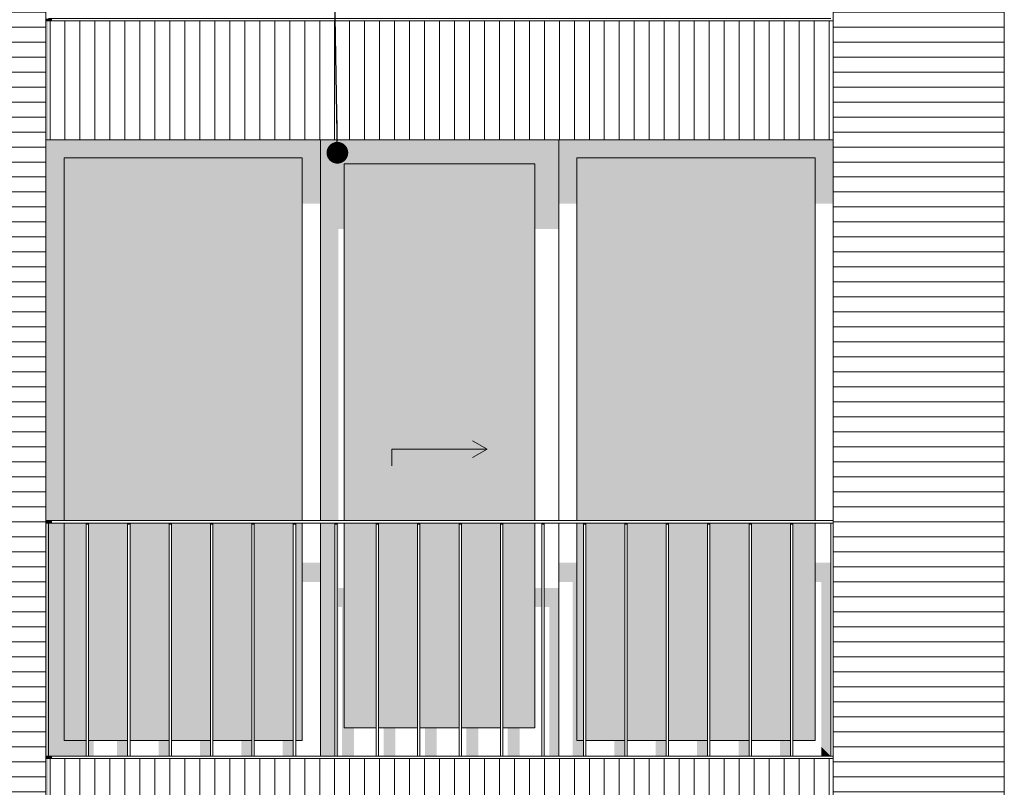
# Model space of a CAD drawing. Header units: millimetres. Extents: x -25778 to 297771, y -21930 to 17454.
# Tile 46 of 109: x 203019 to 207159, y -16850 to -13625. Entities that reach past the tile are written whole.
import ezdxf

# ---------------------------------------------------------------- set-up
doc = ezdxf.new("R2010")
doc.units = ezdxf.units.MM
doc.header["$MEASUREMENT"] = 0
for name, color, linetype in [('34 Balustrades', 7, 'Continuous'), ('34 Balustrades 2D arcering', 7, 'Continuous'), ('New_ Deuren', 7, 'Continuous'), ('New_ Ramen', 7, 'Continuous'), ('New_21 Buitenwanden', 7, 'Continuous'), ('New_21 Buitenwanden 2D arcering', 7, 'Continuous'), ('New_21 Buitenwanden Afdek-arcering', 7, 'Continuous'), ('Tekst_dim 1_ 100 .DO', 7, 'Continuous')]:
    doc.layers.add(name, color=color, linetype=linetype)
doc.dimstyles.new('GENERATED_STYLE__2', dxfattribs={"dimtxt": 0.18, "dimasz": 182.4, "dimexe": 0.18, "dimexo": 0.0625, "dimgap": 0, "dimtad": 0, "dimtih": 1, "dimtoh": 1, "dimdec": 4, "dimzin": 0, "dimdsep": 46, "dimcen": 0.09, "dimadec": 0, "dimazin": 0, "dimtfac": 1, "dimtdec": 4, "dimtmove": 0, "dimatfit": 3, "dimldrblk": 'ARROWHEAD_11', "dimfxl": 1, "dimtolj": 1, "dimtzin": 0, "dimarcsym": 0})
pattern_1 = [(90, (189034.255, -19829.75), (63, 0), [])]

# ---------------------------------------------------------------- blocks, each defined once
blk = doc.blocks.new('Section Element_975_4', base_point=(189034.3, -19829.7))
at = {"layer": 'New_21 Buitenwanden Afdek-arcering', "linetype": 'Continuous', "lineweight": 0, "true_color": 0x000000}
h = blk.add_hatch(dxfattribs=at)
h.set_pattern_fill('920_Lijnen_horz__63_0004', color=18, style=0, pattern_type=2)
h.set_pattern_definition([(180, (189034.255, -19829.75), (0, 63), [])])
h.paths.add_polyline_path([(207159.3, -13629.7), (206439.3, -13629.7), (206439.3, -16729.7), (207159.3, -16729.7)])
at = {"layer": 'New_21 Buitenwanden', "color": 7, "linetype": 'Continuous', "lineweight": 0}
for p, q in [((206439.3, -13629.7), (206439.3, -16729.7)), ((207159.3, -16729.7), (207159.3, -13629.7))]:
    blk.add_line(p, q, dxfattribs=at)
blk = doc.blocks.new('Section Element_976_4', base_point=(189034.3, -19829.7))
at = {"layer": 'New_21 Buitenwanden 2D arcering', "linetype": 'Continuous', "lineweight": 0, "true_color": 0x1e2122}
blk.add_hatch(color=250, dxfattribs=at).paths.add_polyline_path([(207159.3, -10479.7), (206439.3, -10479.7), (206439.3, -10508), (207159.3, -10508)])
at = {"layer": 'New_21 Buitenwanden Afdek-arcering', "linetype": 'Continuous', "lineweight": 0, "true_color": 0x000000}
h = blk.add_hatch(dxfattribs=at)
h.set_pattern_fill('920_Lijnen_horz__63_0004', color=18, style=0, pattern_type=2)
h.set_pattern_definition([(180, (189034.255, -19829.75), (0, 63), [])])
h.paths.add_polyline_path([(207159.3, -10479.7), (206439.3, -10479.7), (206439.3, -13629.7), (207159.3, -13629.7)])
at = {"layer": 'New_21 Buitenwanden', "color": 7, "linetype": 'Continuous', "lineweight": 0}
for p, q in [((207159.3, -13629.7), (207159.3, -10479.7)), ((206439.3, -11029.7), (206439.3, -13629.7))]:
    blk.add_line(p, q, dxfattribs=at)
blk = doc.blocks.new('Section Element_986_4', base_point=(189034.3, -19829.7))
at = {"layer": 'New_21 Buitenwanden 2D arcering', "linetype": 'Continuous', "lineweight": 0, "true_color": 0x1e2122}
blk.add_hatch(color=250, dxfattribs=at).paths.add_polyline_path([(203129.3, -13629.7), (203129.3, -14129.7), (203139.3, -14129.7), (203139.3, -13629.7)])
at = {"layer": 'New_21 Buitenwanden Afdek-arcering', "linetype": 'Continuous', "lineweight": 0, "true_color": 0x000000}
h = blk.add_hatch(dxfattribs=at)
h.set_pattern_fill('930_Lijnen_vert__63_0004', color=18, style=0, pattern_type=2)
h.set_pattern_definition(pattern_1)
h.paths.add_polyline_path([(203129.3, -13629.7), (203129.3, -14129.7), (206439.3, -14129.7), (206439.3, -13629.7)])
at = {"layer": 'New_21 Buitenwanden', "color": 7, "linetype": 'Continuous', "lineweight": 0}
for p, q in [((203129.3, -13629.7), (206439.3, -13629.7)), ((203129.3, -14129.7), (206439.3, -14129.7))]:
    blk.add_line(p, q, dxfattribs=at)
blk = doc.blocks.new('Section Element_997_4', base_point=(189034.3, -19829.7))
at = {"layer": 'New_21 Buitenwanden Afdek-arcering', "linetype": 'Continuous', "lineweight": 0, "true_color": 0x000000}
h = blk.add_hatch(dxfattribs=at)
h.set_pattern_fill('920_Lijnen_horz__63_0004', color=18, style=0, pattern_type=2)
h.set_pattern_definition([(0, (189034.255, -19829.75), (0, 63), [])])
h.paths.add_polyline_path([(203129.3, -19929.7), (203129.3, -16729.7), (202559.3, -16729.7), (202559.3, -19929.7)])
at = {"layer": 'New_21 Buitenwanden', "color": 7, "linetype": 'Continuous', "lineweight": 0}
for p, q in [((202559.3, -16729.7), (202559.3, -19929.7)), ((203129.3, -19929.7), (203129.3, -16729.7))]:
    blk.add_line(p, q, dxfattribs=at)
blk = doc.blocks.new('Section Element_998_4', base_point=(189034.3, -19829.7))
at = {"layer": 'New_21 Buitenwanden Afdek-arcering', "linetype": 'Continuous', "lineweight": 0, "true_color": 0x000000}
h = blk.add_hatch(dxfattribs=at)
h.set_pattern_fill('920_Lijnen_horz__63_0004', color=18, style=0, pattern_type=2)
h.set_pattern_definition([(0, (189034.255, -19829.75), (0, 63), [])])
h.paths.add_polyline_path([(207159.3, -19929.7), (207159.3, -16729.7), (206439.3, -16729.7), (206439.3, -19929.7)])
at = {"layer": 'New_21 Buitenwanden', "color": 7, "linetype": 'Continuous', "lineweight": 0}
for p, q in [((206439.3, -19929.7), (206439.3, -16729.7)), ((207159.3, -19929.7), (207159.3, -16729.7))]:
    blk.add_line(p, q, dxfattribs=at)
blk = doc.blocks.new('Section Element_1017_4', base_point=(189034.3, -19829.7))
at = {"layer": 'New_21 Buitenwanden Afdek-arcering', "linetype": 'Continuous', "lineweight": 0, "true_color": 0x000000}
h = blk.add_hatch(dxfattribs=at)
h.set_pattern_fill('920_Lijnen_horz__63_0004', color=18, style=0, pattern_type=2)
h.set_pattern_definition([(180, (189034.255, -19829.75), (0, 63), [])])
h.paths.add_polyline_path([(202559.3, -13629.7), (202559.3, -16729.7), (203129.3, -16729.7), (203129.3, -13629.7)])
at = {"layer": 'New_21 Buitenwanden', "color": 7, "linetype": 'Continuous', "lineweight": 0}
for p, q in [((202559.3, -13629.7), (202559.3, -16729.7)), ((203129.3, -13629.7), (203129.3, -16729.7))]:
    blk.add_line(p, q, dxfattribs=at)
blk = doc.blocks.new('Section Element_1018_4', base_point=(189034.3, -19829.7))
at = {"layer": 'New_21 Buitenwanden 2D arcering', "linetype": 'Continuous', "lineweight": 0, "true_color": 0x1e2122}
blk.add_hatch(color=250, dxfattribs=at).paths.add_polyline_path([(202559.3, -10479.7), (202559.3, -10508), (203129.3, -10508), (203129.3, -10479.7)])
at = {"layer": 'New_21 Buitenwanden Afdek-arcering', "linetype": 'Continuous', "lineweight": 0, "true_color": 0x000000}
h = blk.add_hatch(dxfattribs=at)
h.set_pattern_fill('920_Lijnen_horz__63_0004', color=18, style=0, pattern_type=2)
h.set_pattern_definition([(180, (189034.255, -19829.75), (0, 63), [])])
h.paths.add_polyline_path([(202559.3, -10479.7), (202559.3, -13629.7), (203129.3, -13629.7), (203129.3, -10479.7)])
at = {"layer": 'New_21 Buitenwanden', "color": 7, "linetype": 'Continuous', "lineweight": 0}
for p, q in [((202559.3, -10479.7), (202559.3, -13629.7)), ((203129.3, -11029.7), (203129.3, -13629.7))]:
    blk.add_line(p, q, dxfattribs=at)
blk = doc.blocks.new('Section Element_1020_4', base_point=(189034.3, -19829.7))
at = {"layer": 'New_21 Buitenwanden 2D arcering', "linetype": 'Continuous', "lineweight": 0, "true_color": 0x1e2122}
blk.add_hatch(color=250, dxfattribs=at).paths.add_polyline_path([(203129.3, -16729.7), (203129.3, -17229.7), (203139.3, -17229.7), (203139.3, -16729.7)])
at = {"layer": 'New_21 Buitenwanden Afdek-arcering', "linetype": 'Continuous', "lineweight": 0, "true_color": 0x000000}
h = blk.add_hatch(dxfattribs=at)
h.set_pattern_fill('930_Lijnen_vert__63_0004', color=18, style=0, pattern_type=2)
h.set_pattern_definition(pattern_1)
h.paths.add_polyline_path([(203129.3, -16729.7), (203129.3, -17229.7), (206439.3, -17229.7), (206439.3, -16729.7)])
at = {"layer": 'New_21 Buitenwanden', "color": 7, "linetype": 'Continuous', "lineweight": 0}
for p, q in [((203129.3, -16729.7), (206439.3, -16729.7)), ((203129.3, -17229.7), (206439.3, -17229.7))]:
    blk.add_line(p, q, dxfattribs=at)
blk = doc.blocks.new('Section Element_1042_4', base_point=(189034.3, -19829.7))
at = {"layer": '34 Balustrades 2D arcering', "linetype": 'Continuous', "lineweight": 0, "true_color": 0x1e2122}
blk.add_hatch(color=250, dxfattribs=at).paths.add_polyline_path([(203129.3, -13619.7), (203129.3, -13629.7), (203154.3, -13629.7), (203154.3, -13619.7)])
at = {"layer": '34 Balustrades', "color": 9, "linetype": 'Continuous', "lineweight": 0}
blk.add_line((206429.3, -13619.7), (203139.3, -13619.7), dxfattribs=at)
blk = doc.blocks.new('Section Element_1045_4', base_point=(189034.3, -19829.7))
at = {"layer": '34 Balustrades 2D arcering', "linetype": 'Continuous', "lineweight": 0, "true_color": 0x1e2122}
blk.add_hatch(color=250, dxfattribs=at).paths.add_polyline_path([(203129.3, -15739.7), (203154.3, -15739.7), (203154.3, -15729.7), (203129.3, -15729.7)])
at = {"layer": '34 Balustrades', "color": 9, "linetype": 'Continuous', "lineweight": 0}
for p, q in [((206439.3, -15729.7), (203129.3, -15729.7)), ((206429.3, -15739.7), (203139.3, -15739.7))]:
    blk.add_line(p, q, dxfattribs=at)
blk = doc.blocks.new('Section Element_1046_4', base_point=(189034.3, -19829.7))
at = {"layer": '34 Balustrades 2D arcering', "linetype": 'Continuous', "lineweight": 0, "true_color": 0x1e2122}
blk.add_hatch(color=250, dxfattribs=at).paths.add_polyline_path([(203129.3, -16729.7), (203154.3, -16729.7), (203154.3, -16719.7), (203129.3, -16719.7)])
at = {"layer": '34 Balustrades', "color": 9, "linetype": 'Continuous', "lineweight": 0}
blk.add_line((206429.3, -16719.7), (203139.3, -16719.7), dxfattribs=at)
blk = doc.blocks.new('Section Element_1047_4', base_point=(189034.3, -19829.7))
at = {"layer": 'New_21 Buitenwanden 2D arcering', "linetype": 'Continuous', "lineweight": 0, "true_color": 0x1e2122}
for points in [[(206439.3, -14129.7), (205285.3, -14129.7), (205361.3, -14205.7), (206363.3, -14205.7)], [(205361.3, -14205.7), (205285.3, -14129.7), (205285.3, -14398.4), (205361.3, -14398.4)], [(206439.3, -14129.7), (206363.3, -14205.7), (206363.3, -14398.4), (206439.3, -14398.4)], [(206363.3, -14205.7), (205361.3, -14205.7), (205361.3, -15729.7), (205396.3, -15729.7), (205396.3, -14447.9), (206363.3, -14447.9)], [(205361.3, -16653.7), (205389, -16653.7), (205389, -15739.7), (205361.3, -15739.7)], [(205361.3, -15906.5), (205285.3, -15906.5), (205285.3, -15987.2), (205344.8, -15987.2), (205344.8, -16670.2), (205361.3, -16653.7)], [(206429.3, -15906.5), (206363.3, -15906.5), (206363.3, -15987.2), (206390, -15987.2), (206390, -16680.5), (206429.3, -16719.7)], [(205399, -16653.7), (205429.8, -16653.7), (205429.8, -16036.7), (205554, -16036.7), (205554, -16653.7), (205563.2, -16653.7), (205563.2, -15956), (205399, -15956)], [(205573.2, -16653.7), (205604, -16653.7), (205604, -16036.7), (205728.2, -16036.7), (205728.2, -16653.7), (205737.4, -16653.7), (205737.4, -15956), (205573.2, -15956)], [(205747.4, -16653.7), (205778.2, -16653.7), (205778.2, -16036.7), (205902.4, -16036.7), (205902.4, -16653.7), (205911.6, -16653.7), (205911.6, -15956), (205747.4, -15956)], [(205921.6, -16653.7), (205952.4, -16653.7), (205952.4, -16036.7), (206076.6, -16036.7), (206076.6, -16653.7), (206085.8, -16653.7), (206085.8, -15956), (205921.6, -15956)], [(206095.8, -16653.7), (206126.6, -16653.7), (206126.6, -16036.7), (206250.8, -16036.7), (206250.8, -16653.7), (206260, -16653.7), (206260, -15956), (206095.8, -15956)], [(206270, -16653.7), (206300.8, -16653.7), (206300.8, -16036.7), (206363.3, -16036.7), (206363.3, -15956), (206270, -15956)], [(205361.3, -16653.7), (205344.8, -16670.2), (205344.8, -16719.7), (205389, -16719.7), (205389, -16653.7)], [(205563.2, -16653.7), (205519, -16653.7), (205519, -16719.7), (205563.2, -16719.7)], [(205737.4, -16653.7), (205693.2, -16653.7), (205693.2, -16719.7), (205737.4, -16719.7)], [(205911.6, -16653.7), (205867.4, -16653.7), (205867.4, -16719.7), (205911.6, -16719.7)], [(206085.8, -16653.7), (206041.6, -16653.7), (206041.6, -16719.7), (206085.8, -16719.7)], [(206260, -16653.7), (206215.8, -16653.7), (206215.8, -16719.7), (206260, -16719.7)], [(206429.3, -16719.7), (206390, -16680.5), (206390, -16719.7)]]:
    blk.add_hatch(color=250, dxfattribs=at).paths.add_polyline_path(points)
at = {"layer": 'New_21 Buitenwanden Afdek-arcering', "linetype": 'Continuous', "lineweight": 0, "true_color": 0x99a3a6}
for points in [[(206363.3, -14205.7), (205361.3, -14205.7), (205361.3, -15729.7), (206363.3, -15729.7)], [(205361.3, -16653.7), (205389, -16653.7), (205389, -15739.7), (205361.3, -15739.7)], [(205399, -16653.7), (205563.2, -16653.7), (205563.2, -15739.7), (205399, -15739.7)], [(205737.4, -15739.7), (205573.2, -15739.7), (205573.2, -16653.7), (205737.4, -16653.7)], [(205911.6, -15739.7), (205747.4, -15739.7), (205747.4, -16653.7), (205911.6, -16653.7)], [(205921.6, -15739.7), (205921.6, -16653.7), (206085.8, -16653.7), (206085.8, -15739.7)], [(206095.8, -15739.7), (206095.8, -16653.7), (206260, -16653.7), (206260, -15739.7)], [(206270, -16653.7), (206363.3, -16653.7), (206363.3, -15739.7), (206270, -15739.7)]]:
    blk.add_hatch(color=253, dxfattribs=at).paths.add_polyline_path(points)
at = {"layer": 'New_ Ramen', "color": 7, "linetype": 'Continuous', "lineweight": 0}
for p, q in [((205285.3, -14129.7), (205285.3, -15729.7)), ((205361.3, -15729.7), (205361.3, -14205.7)), ((205361.3, -14205.7), (206363.3, -14205.7)), ((206363.3, -14205.7), (206363.3, -15729.7)), ((205285.3, -15739.7), (205285.3, -16719.7)), ((205361.3, -16653.7), (205361.3, -15739.7)), ((206363.3, -15739.7), (206363.3, -16653.7)), ((205389, -16653.7), (205361.3, -16653.7)), ((205563.2, -16653.7), (205399, -16653.7)), ((205737.4, -16653.7), (205573.2, -16653.7)), ((205911.6, -16653.7), (205747.4, -16653.7)), ((206085.8, -16653.7), (205921.6, -16653.7)), ((206260, -16653.7), (206095.8, -16653.7)), ((206363.3, -16653.7), (206270, -16653.7))]:
    blk.add_line(p, q, dxfattribs=at)
blk = doc.blocks.new('Section Element_1048_4', base_point=(189034.3, -19829.7))
at = {"layer": 'New_21 Buitenwanden 2D arcering', "linetype": 'Continuous', "lineweight": 0, "true_color": 0x1e2122}
for points in [[(203129.3, -14129.7), (203129.3, -15729.7), (203205.3, -15729.7), (203205.3, -14205.7)], [(204207.3, -14205.7), (204283.3, -14129.7), (203129.3, -14129.7), (203205.3, -14205.7)], [(204207.3, -14205.7), (204207.3, -14398.4), (204283.3, -14398.4), (204283.3, -14129.7)], [(204207.3, -14205.7), (203205.3, -14205.7), (203205.3, -15729.7), (203364.3, -15729.7), (203364.3, -14447.9), (204207.3, -14447.9)], [(203139.3, -16719.7), (203205.3, -16653.7), (203205.3, -15739.7), (203139.3, -15739.7)], [(203205.3, -16653.7), (203298.5, -16653.7), (203298.5, -15739.7), (203205.3, -15739.7)], [(203308.5, -16653.7), (203364.3, -16653.7), (203364.3, -16036.7), (203463.5, -16036.7), (203463.5, -16653.7), (203472.7, -16653.7), (203472.7, -15956), (203364.3, -15956), (203364.3, -15739.7), (203308.5, -15739.7)], [(204207.3, -15987.2), (204283.3, -15987.2), (204283.3, -15906.5), (204207.3, -15906.5)], [(203482.7, -16653.7), (203513.5, -16653.7), (203513.5, -16036.7), (203637.7, -16036.7), (203637.7, -16653.7), (203646.9, -16653.7), (203646.9, -15956), (203482.7, -15956)], [(203656.9, -16653.7), (203687.7, -16653.7), (203687.7, -16036.7), (203811.9, -16036.7), (203811.9, -16653.7), (203821.1, -16653.7), (203821.1, -15956), (203656.9, -15956)], [(203831.1, -16653.7), (203861.9, -16653.7), (203861.9, -16036.7), (203986.1, -16036.7), (203986.1, -16653.7), (203995.3, -16653.7), (203995.3, -15956), (203831.1, -15956)], [(204005.3, -16653.7), (204036.1, -16653.7), (204036.1, -16036.7), (204160.3, -16036.7), (204160.3, -16653.7), (204169.5, -16653.7), (204169.5, -15956), (204005.3, -15956)], [(204179.5, -16653.7), (204207.3, -16653.7), (204207.3, -15956), (204179.5, -15956)], [(203205.3, -16653.7), (203139.3, -16719.7), (203298.5, -16719.7), (203298.5, -16653.7)], [(203308.5, -16719.7), (203329.3, -16719.7), (203329.3, -16653.7), (203308.5, -16653.7)], [(203428.5, -16719.7), (203472.7, -16719.7), (203472.7, -16653.7), (203428.5, -16653.7)], [(203646.9, -16653.7), (203602.7, -16653.7), (203602.7, -16719.7), (203646.9, -16719.7)], [(203821.1, -16653.7), (203776.9, -16653.7), (203776.9, -16719.7), (203821.1, -16719.7)], [(203995.3, -16653.7), (203951.1, -16653.7), (203951.1, -16719.7), (203995.3, -16719.7)], [(204169.5, -16653.7), (204125.3, -16653.7), (204125.3, -16719.7), (204169.5, -16719.7)]]:
    blk.add_hatch(color=250, dxfattribs=at).paths.add_polyline_path(points)
at = {"layer": 'New_21 Buitenwanden Afdek-arcering', "linetype": 'Continuous', "lineweight": 0, "true_color": 0x99a3a6}
for points in [[(204207.3, -14205.7), (203205.3, -14205.7), (203205.3, -15729.7), (204207.3, -15729.7)], [(203205.3, -16653.7), (203298.5, -16653.7), (203298.5, -15739.7), (203205.3, -15739.7)], [(203308.5, -16653.7), (203472.7, -16653.7), (203472.7, -15739.7), (203308.5, -15739.7)], [(203646.9, -15739.7), (203482.7, -15739.7), (203482.7, -16653.7), (203646.9, -16653.7)], [(203656.9, -16653.7), (203821.1, -16653.7), (203821.1, -15739.7), (203656.9, -15739.7)], [(203831.1, -15739.7), (203831.1, -16653.7), (203995.3, -16653.7), (203995.3, -15739.7)], [(204005.3, -15739.7), (204005.3, -16653.7), (204169.5, -16653.7), (204169.5, -15739.7)], [(204179.5, -15739.7), (204179.5, -16653.7), (204207.3, -16653.7), (204207.3, -15739.7)]]:
    blk.add_hatch(color=253, dxfattribs=at).paths.add_polyline_path(points)
at = {"layer": 'New_ Ramen', "color": 7, "linetype": 'Continuous', "lineweight": 0}
for p, q in [((204283.3, -15729.7), (204283.3, -14129.7)), ((203205.3, -15729.7), (203205.3, -14205.7)), ((203205.3, -14205.7), (204207.3, -14205.7)), ((204207.3, -14205.7), (204207.3, -15729.7)), ((203205.3, -16653.7), (203205.3, -15739.7)), ((204207.3, -15739.7), (204207.3, -16653.7)), ((204283.3, -16719.7), (204283.3, -15739.7)), ((203298.5, -16653.7), (203205.3, -16653.7)), ((203472.7, -16653.7), (203308.5, -16653.7)), ((203646.9, -16653.7), (203482.7, -16653.7)), ((203821.1, -16653.7), (203656.9, -16653.7)), ((203995.3, -16653.7), (203831.1, -16653.7)), ((204169.5, -16653.7), (204005.3, -16653.7)), ((204207.3, -16653.7), (204179.5, -16653.7))]:
    blk.add_line(p, q, dxfattribs=at)
blk = doc.blocks.new('Section Element_1078_4', base_point=(189034.3, -19829.7))
at = {"layer": '34 Balustrades 2D arcering', "linetype": 'Continuous', "lineweight": 0, "true_color": 0x1e2122}
blk.add_hatch(color=250, dxfattribs=at).paths.add_polyline_path([(206270, -15739.7), (206260, -15739.7), (206260, -15746.8), (206270, -15746.8)])
at = {"layer": '34 Balustrades', "color": 9, "linetype": 'Continuous', "lineweight": 0}
for p, q in [((206260, -16719.7), (206260, -15739.7)), ((206270, -16719.7), (206270, -15739.7))]:
    blk.add_line(p, q, dxfattribs=at)
blk = doc.blocks.new('Section Element_1079_4', base_point=(189034.3, -19829.7))
at = {"layer": '34 Balustrades 2D arcering', "linetype": 'Continuous', "lineweight": 0, "true_color": 0x1e2122}
blk.add_hatch(color=250, dxfattribs=at).paths.add_polyline_path([(206095.8, -15739.7), (206085.8, -15739.7), (206085.8, -15746.8), (206095.8, -15746.8)])
at = {"layer": '34 Balustrades', "color": 9, "linetype": 'Continuous', "lineweight": 0}
for p, q in [((206085.8, -16719.7), (206085.8, -15739.7)), ((206095.8, -16719.7), (206095.8, -15739.7))]:
    blk.add_line(p, q, dxfattribs=at)
blk = doc.blocks.new('Section Element_1080_4', base_point=(189034.3, -19829.7))
at = {"layer": '34 Balustrades 2D arcering', "linetype": 'Continuous', "lineweight": 0, "true_color": 0x1e2122}
blk.add_hatch(color=250, dxfattribs=at).paths.add_polyline_path([(205921.6, -15739.7), (205911.6, -15739.7), (205911.6, -15746.8), (205921.6, -15746.8)])
at = {"layer": '34 Balustrades', "color": 9, "linetype": 'Continuous', "lineweight": 0}
for p, q in [((205911.6, -16719.7), (205911.6, -15739.7)), ((205921.6, -16719.7), (205921.6, -15739.7))]:
    blk.add_line(p, q, dxfattribs=at)
blk = doc.blocks.new('Section Element_1081_4', base_point=(189034.3, -19829.7))
at = {"layer": '34 Balustrades 2D arcering', "linetype": 'Continuous', "lineweight": 0, "true_color": 0x1e2122}
blk.add_hatch(color=250, dxfattribs=at).paths.add_polyline_path([(205747.4, -15739.7), (205737.4, -15739.7), (205737.4, -15746.8), (205747.4, -15746.8)])
at = {"layer": '34 Balustrades', "color": 9, "linetype": 'Continuous', "lineweight": 0}
for p, q in [((205737.4, -16719.7), (205737.4, -15739.7)), ((205747.4, -16719.7), (205747.4, -15739.7))]:
    blk.add_line(p, q, dxfattribs=at)
blk = doc.blocks.new('Section Element_1082_4', base_point=(189034.3, -19829.7))
at = {"layer": '34 Balustrades 2D arcering', "linetype": 'Continuous', "lineweight": 0, "true_color": 0x1e2122}
blk.add_hatch(color=250, dxfattribs=at).paths.add_polyline_path([(205563.2, -15746.8), (205573.2, -15746.8), (205573.2, -15739.7), (205563.2, -15739.7)])
at = {"layer": '34 Balustrades', "color": 9, "linetype": 'Continuous', "lineweight": 0}
for p, q in [((205563.2, -16719.7), (205563.2, -15739.7)), ((205573.2, -16719.7), (205573.2, -15739.7))]:
    blk.add_line(p, q, dxfattribs=at)
blk = doc.blocks.new('Section Element_1083_4', base_point=(189034.3, -19829.7))
at = {"layer": '34 Balustrades 2D arcering', "linetype": 'Continuous', "lineweight": 0, "true_color": 0x1e2122}
blk.add_hatch(color=250, dxfattribs=at).paths.add_polyline_path([(205389, -15739.7), (205389, -15746.8), (205399, -15746.8), (205399, -15739.7)])
at = {"layer": '34 Balustrades', "color": 9, "linetype": 'Continuous', "lineweight": 0}
for p, q in [((205389, -16719.7), (205389, -15739.7)), ((205399, -16719.7), (205399, -15739.7))]:
    blk.add_line(p, q, dxfattribs=at)
blk = doc.blocks.new('Section Element_1084_4', base_point=(189034.3, -19829.7))
at = {"layer": '34 Balustrades 2D arcering', "linetype": 'Continuous', "lineweight": 0, "true_color": 0x1e2122}
blk.add_hatch(color=250, dxfattribs=at).paths.add_polyline_path([(205224.8, -15739.7), (205214.8, -15739.7), (205214.8, -15746.8), (205224.8, -15746.8)])
at = {"layer": '34 Balustrades', "color": 9, "linetype": 'Continuous', "lineweight": 0}
for p, q in [((205214.8, -16719.7), (205214.8, -15739.7)), ((205224.8, -16719.7), (205224.8, -15739.7))]:
    blk.add_line(p, q, dxfattribs=at)
blk = doc.blocks.new('Section Element_1085_4', base_point=(189034.3, -19829.7))
at = {"layer": '34 Balustrades 2D arcering', "linetype": 'Continuous', "lineweight": 0, "true_color": 0x1e2122}
blk.add_hatch(color=250, dxfattribs=at).paths.add_polyline_path([(205050.6, -15739.7), (205040.6, -15739.7), (205040.6, -15746.8), (205050.6, -15746.8)])
at = {"layer": '34 Balustrades', "color": 9, "linetype": 'Continuous', "lineweight": 0}
for p, q in [((205040.6, -16719.7), (205040.6, -15739.7)), ((205050.6, -16719.7), (205050.6, -15739.7))]:
    blk.add_line(p, q, dxfattribs=at)
blk = doc.blocks.new('Section Element_1086_4', base_point=(189034.3, -19829.7))
at = {"layer": '34 Balustrades 2D arcering', "linetype": 'Continuous', "lineweight": 0, "true_color": 0x1e2122}
blk.add_hatch(color=250, dxfattribs=at).paths.add_polyline_path([(204876.4, -15739.7), (204866.4, -15739.7), (204866.4, -15746.8), (204876.4, -15746.8)])
at = {"layer": '34 Balustrades', "color": 9, "linetype": 'Continuous', "lineweight": 0}
for p, q in [((204866.4, -16719.7), (204866.4, -15739.7)), ((204876.4, -16719.7), (204876.4, -15739.7))]:
    blk.add_line(p, q, dxfattribs=at)
blk = doc.blocks.new('Section Element_1087_4', base_point=(189034.3, -19829.7))
at = {"layer": '34 Balustrades 2D arcering', "linetype": 'Continuous', "lineweight": 0, "true_color": 0x1e2122}
blk.add_hatch(color=250, dxfattribs=at).paths.add_polyline_path([(204702.1, -15739.7), (204692.1, -15739.7), (204692.1, -15746.8), (204702.1, -15746.8)])
at = {"layer": '34 Balustrades', "color": 9, "linetype": 'Continuous', "lineweight": 0}
for p, q in [((204692.1, -16719.7), (204692.1, -15739.7)), ((204702.1, -16719.7), (204702.1, -15739.7))]:
    blk.add_line(p, q, dxfattribs=at)
blk = doc.blocks.new('Section Element_1088_4', base_point=(189034.3, -19829.7))
at = {"layer": '34 Balustrades 2D arcering', "linetype": 'Continuous', "lineweight": 0, "true_color": 0x1e2122}
blk.add_hatch(color=250, dxfattribs=at).paths.add_polyline_path([(204527.9, -15739.7), (204517.9, -15739.7), (204517.9, -15746.8), (204527.9, -15746.8)])
at = {"layer": '34 Balustrades', "color": 9, "linetype": 'Continuous', "lineweight": 0}
for p, q in [((204517.9, -16719.7), (204517.9, -15739.7)), ((204527.9, -16719.7), (204527.9, -15739.7))]:
    blk.add_line(p, q, dxfattribs=at)
blk = doc.blocks.new('Section Element_1089_4', base_point=(189034.3, -19829.7))
at = {"layer": '34 Balustrades 2D arcering', "linetype": 'Continuous', "lineweight": 0, "true_color": 0x1e2122}
blk.add_hatch(color=250, dxfattribs=at).paths.add_polyline_path([(204353.7, -15739.7), (204343.7, -15739.7), (204343.7, -15746.8), (204353.7, -15746.8)])
at = {"layer": '34 Balustrades', "color": 9, "linetype": 'Continuous', "lineweight": 0}
for p, q in [((204343.7, -16719.7), (204343.7, -15739.7)), ((204353.7, -16719.7), (204353.7, -15739.7))]:
    blk.add_line(p, q, dxfattribs=at)
blk = doc.blocks.new('Section Element_1090_4', base_point=(189034.3, -19829.7))
at = {"layer": '34 Balustrades 2D arcering', "linetype": 'Continuous', "lineweight": 0, "true_color": 0x1e2122}
blk.add_hatch(color=250, dxfattribs=at).paths.add_polyline_path([(204169.5, -15746.8), (204179.5, -15746.8), (204179.5, -15739.7), (204169.5, -15739.7)])
at = {"layer": '34 Balustrades', "color": 9, "linetype": 'Continuous', "lineweight": 0}
for p, q in [((204169.5, -16719.7), (204169.5, -15739.7)), ((204179.5, -16719.7), (204179.5, -15739.7))]:
    blk.add_line(p, q, dxfattribs=at)
blk = doc.blocks.new('Section Element_1091_4', base_point=(189034.3, -19829.7))
at = {"layer": '34 Balustrades 2D arcering', "linetype": 'Continuous', "lineweight": 0, "true_color": 0x1e2122}
blk.add_hatch(color=250, dxfattribs=at).paths.add_polyline_path([(203995.3, -15746.8), (204005.3, -15746.8), (204005.3, -15739.7), (203995.3, -15739.7)])
at = {"layer": '34 Balustrades', "color": 9, "linetype": 'Continuous', "lineweight": 0}
for p, q in [((203995.3, -16719.7), (203995.3, -15739.7)), ((204005.3, -16719.7), (204005.3, -15739.7))]:
    blk.add_line(p, q, dxfattribs=at)
blk = doc.blocks.new('Section Element_1092_4', base_point=(189034.3, -19829.7))
at = {"layer": '34 Balustrades 2D arcering', "linetype": 'Continuous', "lineweight": 0, "true_color": 0x1e2122}
blk.add_hatch(color=250, dxfattribs=at).paths.add_polyline_path([(203831.1, -15739.7), (203821.1, -15739.7), (203821.1, -15746.8), (203831.1, -15746.8)])
at = {"layer": '34 Balustrades', "color": 9, "linetype": 'Continuous', "lineweight": 0}
for p, q in [((203821.1, -16719.7), (203821.1, -15739.7)), ((203831.1, -16719.7), (203831.1, -15739.7))]:
    blk.add_line(p, q, dxfattribs=at)
blk = doc.blocks.new('Section Element_1093_4', base_point=(189034.3, -19829.7))
at = {"layer": '34 Balustrades 2D arcering', "linetype": 'Continuous', "lineweight": 0, "true_color": 0x1e2122}
blk.add_hatch(color=250, dxfattribs=at).paths.add_polyline_path([(203656.9, -15739.7), (203646.9, -15739.7), (203646.9, -15746.8), (203656.9, -15746.8)])
at = {"layer": '34 Balustrades', "color": 9, "linetype": 'Continuous', "lineweight": 0}
for p, q in [((203646.9, -16719.7), (203646.9, -15739.7)), ((203656.9, -16719.7), (203656.9, -15739.7))]:
    blk.add_line(p, q, dxfattribs=at)
blk = doc.blocks.new('Section Element_1094_4', base_point=(189034.3, -19829.7))
at = {"layer": '34 Balustrades 2D arcering', "linetype": 'Continuous', "lineweight": 0, "true_color": 0x1e2122}
blk.add_hatch(color=250, dxfattribs=at).paths.add_polyline_path([(203482.7, -15739.7), (203472.7, -15739.7), (203472.7, -15746.8), (203482.7, -15746.8)])
at = {"layer": '34 Balustrades', "color": 9, "linetype": 'Continuous', "lineweight": 0}
for p, q in [((203472.7, -16719.7), (203472.7, -15739.7)), ((203482.7, -16719.7), (203482.7, -15739.7))]:
    blk.add_line(p, q, dxfattribs=at)
blk = doc.blocks.new('Section Element_1095_4', base_point=(189034.3, -19829.7))
at = {"layer": '34 Balustrades 2D arcering', "linetype": 'Continuous', "lineweight": 0, "true_color": 0x1e2122}
blk.add_hatch(color=250, dxfattribs=at).paths.add_polyline_path([(203308.5, -15739.7), (203298.5, -15739.7), (203298.5, -15746.8), (203308.5, -15746.8)])
at = {"layer": '34 Balustrades', "color": 9, "linetype": 'Continuous', "lineweight": 0}
for p, q in [((203298.5, -16719.7), (203298.5, -15739.7)), ((203308.5, -16719.7), (203308.5, -15739.7))]:
    blk.add_line(p, q, dxfattribs=at)
blk = doc.blocks.new('Section Element_1096_4', base_point=(189034.3, -19829.7))
at = {"layer": '34 Balustrades', "color": 9, "linetype": 'Continuous', "lineweight": 0}
for p, q in [((206439.3, -15739.7), (206429.3, -15739.7)), ((206429.3, -16719.7), (206429.3, -15739.7)), ((206439.3, -16719.7), (206429.3, -16719.7))]:
    blk.add_line(p, q, dxfattribs=at)
blk = doc.blocks.new('Section Element_1097_4', base_point=(189034.3, -19829.7))
at = {"layer": '34 Balustrades 2D arcering', "linetype": 'Continuous', "lineweight": 0, "true_color": 0x1e2122}
blk.add_hatch(color=250, dxfattribs=at).paths.add_polyline_path([(203139.3, -16719.7), (203139.3, -15739.7), (203129.3, -15739.7), (203129.3, -16719.7)])
at = {"layer": '34 Balustrades', "color": 9, "linetype": 'Continuous', "lineweight": 0}
for p, q in [((203139.3, -15739.7), (203129.3, -15739.7)), ((203139.3, -16719.7), (203139.3, -15739.7)), ((203139.3, -16719.7), (203129.3, -16719.7))]:
    blk.add_line(p, q, dxfattribs=at)
blk = doc.blocks.new('Section Element_1262_4', base_point=(189034.3, -19829.7))
at = {"layer": 'New_21 Buitenwanden 2D arcering', "linetype": 'Continuous', "lineweight": 0, "true_color": 0x1e2122}
for points in [[(205285.3, -14129.7), (204283.3, -14129.7), (204283.3, -14229.7), (204383.3, -14229.7), (205185.3, -14229.7), (205285.3, -14229.7)], [(204283.3, -14229.7), (204283.3, -15729.7), (204358.3, -15729.7), (204358.3, -14504.5), (204383.3, -14504.5), (204383.3, -14229.7)], [(204383.3, -15729.7), (204403.3, -15729.7), (204403.3, -14532.8), (205185.3, -14532.8), (205185.3, -14229.7), (204383.3, -14229.7)], [(205185.3, -14504.5), (205285.3, -14504.5), (205285.3, -14229.7), (205185.3, -14229.7)], [(204283.3, -15739.7), (204283.3, -16599.7), (204343.7, -16599.7), (204343.7, -15739.7)], [(204353.7, -16599.7), (204358.3, -16599.7), (204358.3, -16093.3), (204374.5, -16093.3), (204374.5, -16599.7), (204383.3, -16599.7), (204383.3, -16012.6), (204358.3, -16012.6), (204358.3, -15739.7), (204353.7, -15739.7)], [(204383.3, -16599.7), (204444.5, -16599.7), (204444.5, -16121.6), (204517.9, -16121.6), (204517.9, -16040.9), (204403.3, -16040.9), (204403.3, -15739.7), (204383.3, -15739.7)], [(205185.3, -16093.3), (205214.8, -16093.3), (205214.8, -16012.6), (205185.3, -16012.6)], [(205285.3, -16012.6), (205224.8, -16012.6), (205224.8, -16093.3), (205245.6, -16093.3), (205245.6, -16599.7), (205285.3, -16599.7)], [(204527.9, -16121.6), (204568.7, -16121.6), (204568.7, -16599.7), (204618.7, -16599.7), (204618.7, -16121.6), (204692.1, -16121.6), (204692.1, -16040.9), (204527.9, -16040.9)], [(204702.1, -16121.6), (204742.9, -16121.6), (204742.9, -16599.7), (204792.9, -16599.7), (204792.9, -16121.6), (204866.4, -16121.6), (204866.4, -16040.9), (204702.1, -16040.9)], [(204876.4, -16121.6), (204917.1, -16121.6), (204917.1, -16599.7), (204967.1, -16599.7), (204967.1, -16121.6), (205040.6, -16121.6), (205040.6, -16040.9), (204876.4, -16040.9)], [(205050.6, -16121.6), (205091.4, -16121.6), (205091.4, -16599.7), (205141.4, -16599.7), (205141.4, -16121.6), (205185.3, -16121.6), (205185.3, -16040.9), (205050.6, -16040.9)], [(204283.3, -16599.7), (204283.3, -16719.7), (204343.7, -16719.7), (204343.7, -16599.7)], [(204358.3, -16599.7), (204353.7, -16599.7), (204353.7, -16719.7), (204358.3, -16719.7)], [(204374.5, -16719.7), (204424.5, -16719.7), (204424.5, -16599.7), (204374.5, -16599.7)], [(204598.7, -16599.7), (204548.7, -16599.7), (204548.7, -16719.7), (204598.7, -16719.7)], [(204772.9, -16599.7), (204722.9, -16599.7), (204722.9, -16719.7), (204772.9, -16719.7)], [(204947.1, -16599.7), (204897.1, -16599.7), (204897.1, -16719.7), (204947.1, -16719.7)], [(205121.4, -16599.7), (205071.4, -16599.7), (205071.4, -16719.7), (205121.4, -16719.7)], [(205245.6, -16599.7), (205245.6, -16719.7), (205285.3, -16719.7), (205285.3, -16599.7)]]:
    blk.add_hatch(color=250, dxfattribs=at).paths.add_polyline_path(points)
at = {"layer": 'New_21 Buitenwanden Afdek-arcering', "linetype": 'Continuous', "lineweight": 0, "true_color": 0x99a3a6}
for points in [[(204383.3, -15729.7), (205185.3, -15729.7), (205185.3, -14229.7), (204383.3, -14229.7)], [(204517.9, -15739.7), (204383.3, -15739.7), (204383.3, -16599.7), (204517.9, -16599.7)], [(204527.9, -16599.7), (204692.1, -16599.7), (204692.1, -15739.7), (204527.9, -15739.7)], [(204702.1, -15739.7), (204702.1, -16599.7), (204866.4, -16599.7), (204866.4, -15739.7)], [(204876.4, -15739.7), (204876.4, -16599.7), (205040.6, -16599.7), (205040.6, -15739.7)], [(205050.6, -15739.7), (205050.6, -16599.7), (205185.3, -16599.7), (205185.3, -15739.7)]]:
    blk.add_hatch(color=253, dxfattribs=at).paths.add_polyline_path(points)
at = {"layer": 'New_ Deuren', "color": 7, "linetype": 'Continuous', "lineweight": 0}
for p, q in [((204383.3, -14229.7), (204383.3, -15729.7)), ((205185.3, -14229.7), (204383.3, -14229.7)), ((205185.3, -15729.7), (205185.3, -14229.7)), ((204984.3, -15429.7), (204923.6, -15394.7)), ((204584.3, -15429.7), (204984.3, -15429.7)), ((204584.3, -15429.7), (204584.3, -15499.7)), ((204984.3, -15429.7), (204923.6, -15464.7)), ((204383.3, -15739.7), (204383.3, -16599.7)), ((205185.3, -16599.7), (205185.3, -15739.7)), ((204383.3, -16599.7), (204517.9, -16599.7)), ((204527.9, -16599.7), (204692.1, -16599.7)), ((204702.1, -16599.7), (204866.4, -16599.7)), ((204876.4, -16599.7), (205040.6, -16599.7)), ((205050.6, -16599.7), (205185.3, -16599.7))]:
    blk.add_line(p, q, dxfattribs=at)
blk = doc.blocks.new('ARROWHEAD_11')
at = {"color": 0, "linetype": 'Continuous', "lineweight": 0}
blk.add_line((0, 0), (-1, 0), dxfattribs=at)
at = {"color": 0, "linetype": 'Continuous', "lineweight": 0, "const_width": 0.25, "flags": 128}
blk.add_lwpolyline([(-0.125, 0, 1), (0.125, 0, 1)], format="xyb", close=True, dxfattribs=at)

msp = doc.modelspace()

# ---------------------------------------------------------------- block references
at = {"layer": '34 Balustrades', "lineweight": 0}
for name in ['Section Element_1042_4', 'Section Element_1045_4', 'Section Element_1097_4', 'Section Element_1095_4', 'Section Element_1094_4', 'Section Element_1093_4', 'Section Element_1092_4', 'Section Element_1091_4', 'Section Element_1090_4', 'Section Element_1089_4', 'Section Element_1088_4', 'Section Element_1087_4', 'Section Element_1086_4', 'Section Element_1085_4', 'Section Element_1084_4', 'Section Element_1083_4', 'Section Element_1082_4', 'Section Element_1081_4', 'Section Element_1080_4', 'Section Element_1079_4', 'Section Element_1078_4', 'Section Element_1096_4', 'Section Element_1046_4']:
    msp.add_blockref(name, (189034.3, -19829.7), dxfattribs=at)
at = {"layer": 'New_ Deuren', "lineweight": 0}
msp.add_blockref('Section Element_1262_4', (189034.3, -19829.7), dxfattribs=at)
at = {"layer": 'New_ Ramen', "lineweight": 0}
for name in ['Section Element_1048_4', 'Section Element_1047_4']:
    msp.add_blockref(name, (189034.3, -19829.7), dxfattribs=at)
at = {"layer": 'New_21 Buitenwanden', "lineweight": 0}
for name in ['Section Element_1018_4', 'Section Element_976_4', 'Section Element_1017_4', 'Section Element_986_4', 'Section Element_975_4', 'Section Element_997_4', 'Section Element_1020_4', 'Section Element_998_4']:
    msp.add_blockref(name, (189034.3, -19829.7), dxfattribs=at)

# ---------------------------------------------------------------- leaders
at = {"layer": 'Tekst_dim 1_ 100 .DO', "color": 1, "linetype": 'Continuous', "lineweight": 0, "annotation_type": 0, "has_hookline": 1, "hookline_direction": 0, "text_width": 2552.2}
for points in [[(200746.7, -14183.9), (200664.3, -9001.8), (200846.7, -9001.8)], [(204354.7, -14183.9), (204272.3, -9001.8), (204454.7, -9001.8)]]:
    msp.add_leader(points, dimstyle='GENERATED_STYLE__2', dxfattribs=at)

doc.saveas('drawing.dxf')
